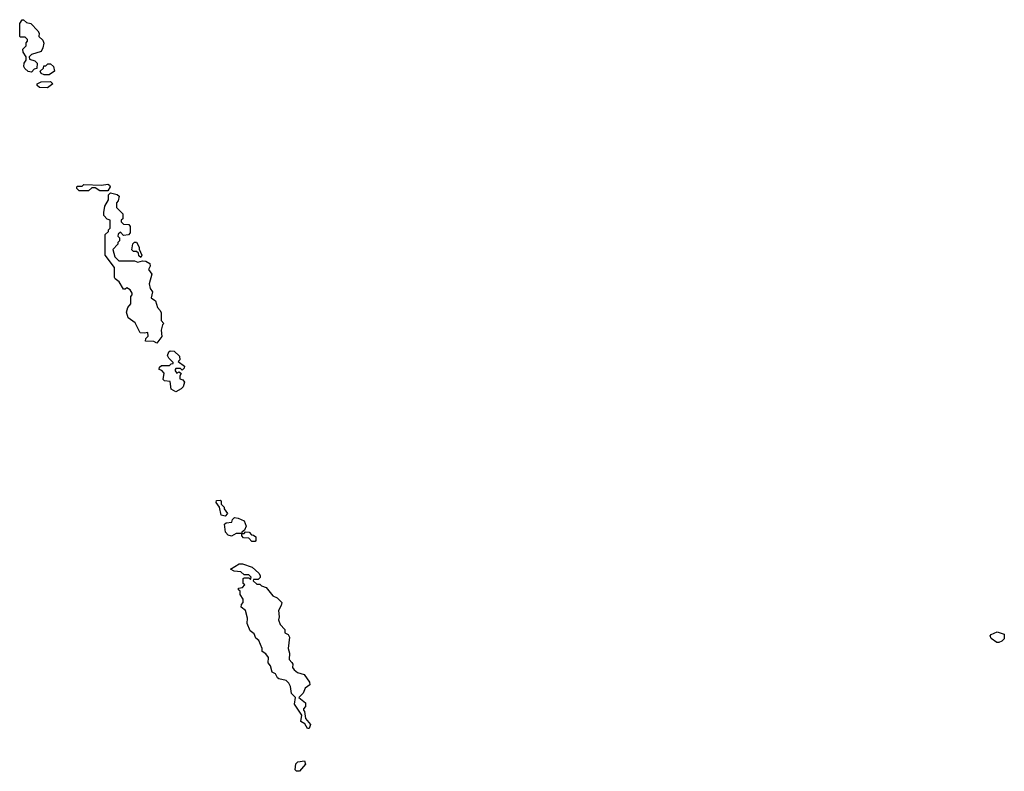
# Model space of a CAD drawing. Extents: x 2219101 to 2444320, y 201258 to 358766.
# Tile 234 of 256: x 2340750 to 2346960, y 346860 to 351600. Entities that reach past the tile are written whole.
import ezdxf

# ---------------------------------------------------------------- set-up
doc = ezdxf.new("R2010")
doc.units = 0

msp = doc.modelspace()

# ---------------------------------------------------------------- linework, layer by layer
at = {"layer": '0CON10XD'}
for points in [[(2340825, 351270), (2340803.9, 351273.9), (2340782.3, 351292.3), (2340776.7, 351305), (2340777.5, 351325), (2340790, 351345), (2340790, 351365), (2340772.5, 351395), (2340770, 351415), (2340790, 351435), (2340790, 351455), (2340800, 351465), (2340800, 351475), (2340785, 351490), (2340755, 351490), (2340750, 351495), (2340750, 351575), (2340765, 351600), (2340775, 351600), (2340793, 351583), (2340820, 351575), (2340865, 351530), (2340872.5, 351515), (2340870, 351495), (2340895, 351470), (2340901.7, 351451.7), (2340897, 351423), (2340885, 351400), (2340825, 351380), (2340810, 351365), (2340811.7, 351351.7), (2340845, 351340), (2340860, 351325), (2340858.3, 351291.7), (2340841.7, 351288.3), (2340825, 351270)], [(2340935, 351252.5), (2340905, 351252.5), (2340885, 351260), (2340880, 351275), (2340900, 351295), (2340901.7, 351308.3), (2340915, 351310), (2340928.3, 351321.7), (2340945, 351322.5), (2340962.5, 351305), (2340970, 351275), (2340935, 351252.5)], [(2340925, 351170), (2340875, 351172.5), (2340860, 351185), (2340860, 351195), (2340885, 351207.5), (2340945, 351210), (2340960, 351195), (2340925, 351170)], [(2341305, 350520), (2341255, 350520), (2341225, 350540), (2341205, 350540), (2341185, 350520), (2341125, 350520), (2341110, 350535), (2341110, 350545), (2341115, 350550), (2341145, 350550), (2341155, 350560), (2341265, 350557.5), (2341305, 350562.5), (2341316.4, 350556.4), (2341320, 350545), (2341305, 350520)], [(2341615, 349560), (2341595, 349570), (2341543.6, 349573.6), (2341545, 349590), (2341560, 349605), (2341558.3, 349628.3), (2341537.5, 349622.5), (2341510, 349625), (2341479.3, 349689.3), (2341435, 349720), (2341423.3, 349755), (2341432.5, 349785), (2341451.7, 349808.3), (2341450, 349855), (2341460, 349865), (2341460, 349875), (2341446.4, 349896.4), (2341425, 349910), (2341415, 349900), (2341405, 349900), (2341376.4, 349946.4), (2341352.5, 349965), (2341347.5, 349975), (2341347, 350037), (2341290, 350115), (2341290, 350245), (2341310, 350265), (2341310, 350275), (2341320, 350285), (2341320, 350335), (2341301.7, 350341.7), (2341280, 350365), (2341280, 350385), (2341287.5, 350425), (2341310, 350465), (2341310, 350495), (2341322.5, 350507.5), (2341365, 350497.5), (2341377, 350487), (2341371.7, 350458.3), (2341360, 350445), (2341360, 350415), (2341400, 350375), (2341400, 350345), (2341390, 350335), (2341390, 350325), (2341405, 350310), (2341438.3, 350308.3), (2341447.5, 350295), (2341447.5, 350255), (2341437, 350243), (2341405, 350240), (2341385, 350260), (2341371.7, 350248.3), (2341370, 350235), (2341380, 350225), (2341380, 350205), (2341370, 350195), (2341370, 350185), (2341338.3, 350151.7), (2341350, 350105), (2341375, 350080), (2341475, 350080), (2341495, 350070), (2341525, 350080), (2341545, 350077.5), (2341571.7, 350061.7), (2341572.5, 350045), (2341562.5, 350025), (2341582.5, 349995), (2341567.5, 349935), (2341572.5, 349905), (2341587, 349883), (2341580, 349845), (2341607, 349827), (2341620, 349785), (2341637, 349767), (2341641.7, 349751.7), (2341643, 349703), (2341660, 349685), (2341650, 349675), (2341643, 349643), (2341647, 349603), (2341615, 349560)], [(2341515, 350100), (2341501.7, 350111.7), (2341498.3, 350128.3), (2341487.5, 350137.5), (2341468.3, 350138.3), (2341458.3, 350148.3), (2341463.6, 350186.4), (2341475, 350197.5), (2341486.4, 350196.4), (2341502.5, 350165), (2341502.5, 350152.5), (2341520, 350115), (2341515, 350100)], [(2341735, 349252.5), (2341705, 349270), (2341698.3, 349318.3), (2341663, 349323), (2341655, 349330), (2341661.7, 349371.7), (2341647.5, 349387.5), (2341630, 349395), (2341631.7, 349408.3), (2341645, 349420), (2341695, 349420), (2341705, 349430), (2341718.3, 349431.7), (2341718.3, 349438.3), (2341690, 349465), (2341683, 349483), (2341690, 349505), (2341698.3, 349511.7), (2341725, 349510), (2341758.3, 349478.3), (2341760, 349455), (2341750, 349445), (2341790, 349415), (2341788.3, 349401.7), (2341775, 349390), (2341765, 349400), (2341735, 349400), (2341730, 349395), (2341730, 349385), (2341741.7, 349371.7), (2341755, 349380), (2341768.3, 349368.3), (2341760, 349355), (2341760, 349335), (2341778.3, 349328.3), (2341790, 349315), (2341780, 349285), (2341768.3, 349271.7), (2341735, 349252.5)], [(2342045, 348470), (2342020, 348475), (2342010, 348525), (2341990, 348555), (2341991.7, 348568.3), (2342015, 348570), (2342020, 348565), (2342020, 348545), (2342040, 348525), (2342040, 348515), (2342060, 348485), (2342045, 348470)], [(2342235, 348310), (2342215, 348310), (2342195, 348330), (2342161.7, 348331.7), (2342150, 348345), (2342150, 348360), (2342115, 348360), (2342085, 348342.5), (2342065, 348350), (2342048.3, 348368.3), (2342041.7, 348418.3), (2342053, 348427), (2342088.3, 348431.7), (2342091.7, 348448.3), (2342105, 348460), (2342127, 348457), (2342165, 348440), (2342177.5, 348405), (2342168.3, 348381.7), (2342151.7, 348368.3), (2342150, 348360), (2342165, 348360), (2342175, 348370), (2342198.3, 348368.3), (2342211.7, 348351.7), (2342225, 348350), (2342238.3, 348338.3), (2342240, 348315), (2342235, 348310)], [(2342575, 347130), (2342565, 347130), (2342549.3, 347159.3), (2342523.3, 347175), (2342530, 347215), (2342484.1, 347284.1), (2342490, 347325), (2342465, 347350), (2342457.5, 347395), (2342447.5, 347415), (2342431.7, 347431.7), (2342385, 347442.5), (2342375, 347450), (2342364, 347474), (2342343.3, 347485), (2342331.2, 347525), (2342316.7, 347545), (2342318.6, 347578.6), (2342301.7, 347601.7), (2342280, 347615), (2342280, 347635), (2342257.5, 347685), (2342239.3, 347699.3), (2342228, 347728), (2342204.3, 347745), (2342185, 347792.5), (2342186.2, 347825), (2342173.3, 347873.3), (2342147.5, 347895), (2342148.3, 347911.7), (2342160, 347925), (2342160, 347945), (2342140, 347975), (2342140, 347995), (2342130, 348005), (2342130, 348015), (2342155, 348020), (2342170, 348035), (2342160, 348045), (2342160, 348075), (2342165, 348080), (2342195, 348080), (2342205, 348070), (2342210, 348085), (2342195, 348100), (2342165, 348100), (2342145, 348117.5), (2342103, 348123), (2342080, 348135), (2342135, 348167.5), (2342155, 348167.5), (2342217, 348147), (2342259.3, 348109.3), (2342267.5, 348095), (2342267, 348083), (2342255, 348070), (2342225, 348070), (2342221.7, 348061.7), (2342245, 348040), (2342265, 348040), (2342275, 348030), (2342305, 348020), (2342347, 347967), (2342373, 347953), (2342402.5, 347925), (2342400, 347905), (2342383.3, 347875), (2342387.5, 347835), (2342382.5, 347815), (2342393.3, 347785), (2342422.5, 347755), (2342423, 347733), (2342443, 347723), (2342452.5, 347705), (2342442.5, 347635), (2342452.5, 347605), (2342450, 347565), (2342467, 347547), (2342472.5, 347535), (2342470, 347515), (2342480.7, 347500.7), (2342503, 347483), (2342545, 347470), (2342578.3, 347421.7), (2342580, 347405), (2342550, 347385), (2342537, 347353), (2342510, 347325), (2342551.7, 347291.7), (2342551.7, 347268.3), (2342540, 347255), (2342540, 347245), (2342547, 347237), (2342553, 347193), (2342583.3, 347155), (2342575, 347130)], [(2346925, 347672.5), (2346913, 347673), (2346877, 347697), (2346870, 347715), (2346877, 347723), (2346915, 347740), (2346960, 347725), (2346960, 347695), (2346945, 347680), (2346925, 347672.5)], [(2342515, 346860), (2342495, 346860), (2342488.3, 346868.3), (2342492.3, 346907.7), (2342505, 346920), (2342546, 346926), (2342552.5, 346905), (2342515, 346860)]]:
    msp.add_lwpolyline(points, dxfattribs=at)

doc.saveas('drawing.dxf')
